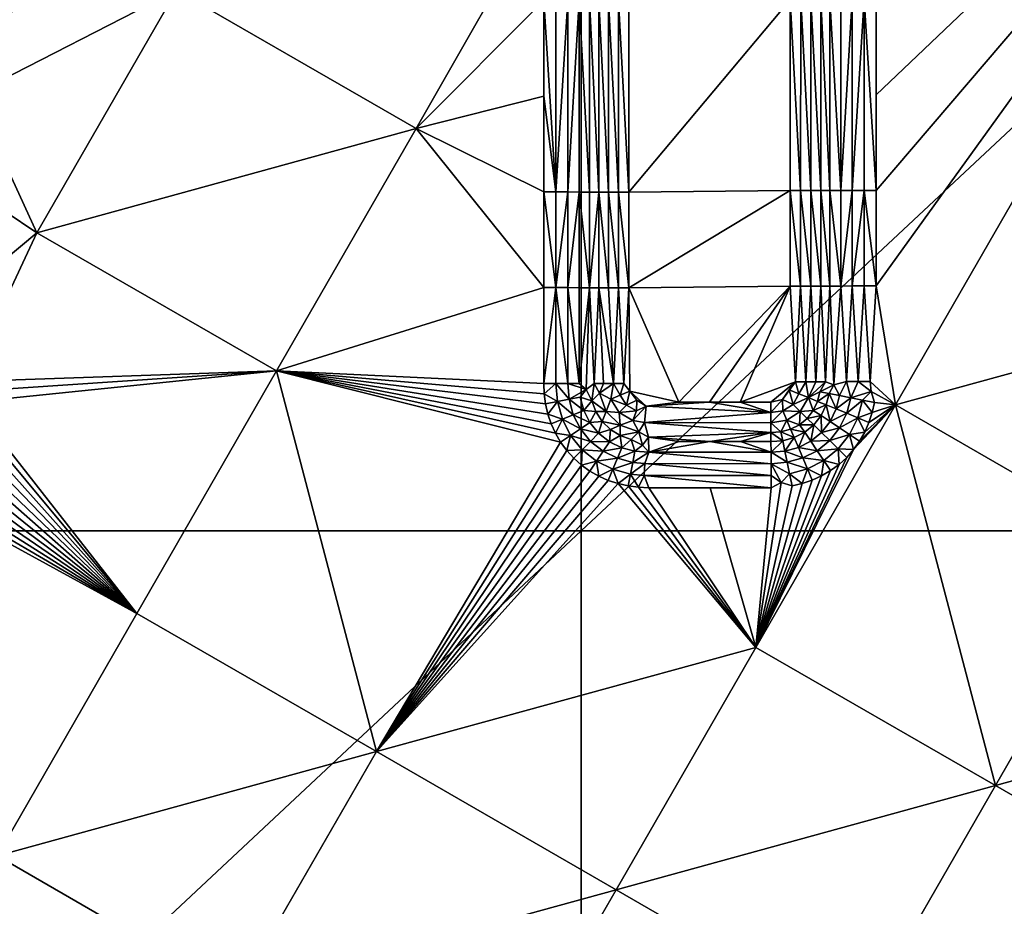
# Model space of a CAD drawing. Header units: inches. Extents: x -23.7 to 23.7, y -7.1 to 20.5.
# Tile 49 of 62: x 10.8 to 13.9, y 2.1 to 4.9. Entities that reach past the tile are written whole.
import ezdxf

# ---------------------------------------------------------------- set-up
doc = ezdxf.new("R2010")
doc.units = ezdxf.units.IN
doc.layers.get('0').update_dxf_attribs({"true_color": 0xc2ced6})

msp = doc.modelspace()

# ---------------------------------------------------------------- meshes
mesh = msp.add_polyface()
corners = [(8.9574, 3.3084), (8.9574, 6.6625), (12.5404, 6.6625), (10.4253, 4.0894, 1.5496), (10.4253, 4.3942, 1.5519), (10.3939, 4.3941, 1.5626), (10.3939, 5.0036, 1.5678), (10.4253, 5.0038, 1.5571), (10.394, 6.2228, 1.5802), (10.4254, 6.223, 1.5694), (10.3939, 4.0893, 1.5604), (10.3613, 4.394, 1.5689), (10.3613, 5.0035, 1.5741), (10.3614, 6.2226, 1.5865), (10.4548, 4.0896, 1.5346), (10.4548, 4.3945, 1.5369), (10.4549, 5.0043, 1.542), (10.4549, 5.614, 1.5479), (10.3282, 5.613, 1.5816), (10.3282, 5.0034, 1.5757), (10.3282, 4.3939, 1.5705), (9.7488, 4.9984, 1.554), (9.7489, 6.2186, 1.567), (9.718, 6.2188, 1.5549), (9.7179, 4.9986, 1.5419), (9.7488, 4.3884, 1.5485), (9.7179, 4.3885, 1.5364), (9.7811, 4.9983, 1.5616), (9.7812, 6.2185, 1.5746), (9.781, 4.3883, 1.5562), (9.689, 5.6094, 1.5318), (9.689, 4.9992, 1.5256), (9.689, 4.3889, 1.5201), (9.8141, 4.9982, 1.5647), (9.8141, 5.6083, 1.5708), (9.8141, 4.3882, 1.5592), (10.3283, 6.2225, 1.5881)]
mesh.append_faces([[corners[k] for k in face] for face in [(0, 1, 2), (3, 4, 5), (6, 5, 4), (4, 7, 6), (8, 6, 7), (7, 9, 8), (10, 5, 11), (12, 11, 5), (5, 6, 12), (13, 12, 6), (6, 8, 13), (14, 15, 4), (7, 16, 17), (16, 7, 15), (7, 17, 9), (4, 15, 7), (13, 18, 19), (19, 12, 13), (11, 19, 20), (12, 19, 11), (21, 22, 23), (23, 24, 21), (25, 21, 24), (24, 26, 25), (27, 28, 22), (22, 21, 27), (29, 27, 21), (21, 25, 29), (30, 31, 24), (32, 26, 31), (30, 24, 23), (31, 26, 24), (27, 33, 34), (34, 28, 27), (35, 27, 29), (27, 35, 33), (33, 18, 34), (19, 18, 33), (36, 34, 18), (33, 35, 19), (19, 35, 20)]])
mesh = msp.add_polyface()
corners = [(12.5404, 6.6625), (12.5404, 3.3084), (8.9574, 3.3084), (10.8059, 4.2595, 1.5009), (11.5692, 3.8188, 1.5141), (12.0142, 4.5919, 1.5283), (11.2509, 5.0325, 1.5163), (10.9327, 6.2457, 1.5216), (10.6026, 5.6147, 1.5085), (10.6026, 4.6999, 1.5001), (10.6026, 5.3098, 1.5055), (10.6026, 5.0048, 1.5027), (10.6026, 4.3949, 1.4976), (10.6026, 4.0899, 1.4954), (10.5832, 3.7849, 1.4936), (12.4211, 5.6103, 1.544), (11.9807, 6.2999, 1.5419), (10.5259, 4.3948, 1.5068), (10.4893, 4.3947, 1.5193), (10.4893, 4.0898, 1.5171), (10.5259, 4.0899, 1.5045), (10.5259, 5.0046, 1.5119), (10.4893, 5.0045, 1.5245), (10.5259, 6.2242, 1.5241), (10.5639, 4.3949, 1.4995), (10.5639, 4.0899, 1.4973), (10.5639, 5.0048, 1.5046), (10.5639, 6.2243, 1.5168), (10.4548, 4.0896, 1.5346), (10.4673, 3.7747, 1.5254), (10.4548, 4.3945, 1.5369), (10.4549, 5.0043, 1.542), (10.4549, 5.614, 1.5479), (10.5074, 3.7849, 1.5081), (10.4894, 6.224, 1.5367), (10.5448, 3.7849, 1.4982)]
mesh.append_faces([[corners[k] for k in face] for face in [(0, 1, 2), (3, 4, 5), (5, 6, 3), (6, 7, 8), (9, 3, 6), (6, 10, 11), (9, 12, 3), (9, 6, 11), (6, 8, 10), (13, 14, 3), (12, 13, 3), (6, 15, 16), (17, 18, 19), (19, 20, 17), (21, 22, 18), (18, 17, 21), (22, 21, 23), (24, 17, 20), (20, 25, 24), (26, 21, 17), (17, 24, 26), (21, 26, 27), (19, 28, 29), (19, 18, 30), (30, 28, 19), (18, 31, 30), (31, 22, 32), (22, 31, 18), (20, 19, 33), (32, 22, 34), (35, 25, 20), (14, 13, 25), (24, 25, 13), (13, 12, 24), (27, 26, 10), (10, 8, 27), (11, 26, 12), (12, 26, 24), (11, 12, 9), (26, 11, 10)]])
mesh = msp.add_polyface()
corners = [(12.5404, 3.3084), (12.5404, 6.6625), (16.1233, 6.6625), (16.1233, 3.3084), (15.299, 4.9737, 1.5913), (15.299, 5.2125, 1.5924), (14.8763, 6.0287, 1.5896), (15.299, 5.4514, 1.5935), (15.299, 5.6902, 1.5946), (14.7502, 4.0428, 1.5779), (13.5413, 3.7106, 1.5536), (15.299, 4.7349, 1.5904), (13.4805, 5.3094, 1.5613), (13.4805, 5.6143, 1.5634), (13.4805, 5.0045, 1.5593), (15.299, 4.4961, 1.5894), (13.4805, 4.6995, 1.5574), (13.4805, 4.3946, 1.5557), (13.4805, 4.0896, 1.5541), (13.4039, 5.0043, 1.5687), (13.3674, 5.0042, 1.5813), (13.3673, 4.3944, 1.5777), (13.4039, 4.3945, 1.5651), (13.4039, 6.2239, 1.5773), (13.4419, 5.0044, 1.5613), (13.4419, 4.3946, 1.5577), (13.4419, 6.224, 1.5699), (15.3376, 4.7349, 1.5937), (15.3753, 4.7348, 1.6025), (15.3753, 5.69, 1.6066), (15.3376, 5.6901, 1.5979), (15.3376, 4.2572, 1.592), (15.3752, 4.2571, 1.6007), (15.299, 5.929, 1.5958), (15.299, 4.2572, 1.5886)]
mesh.append_faces([[corners[k] for k in face] for face in [(0, 1, 2), (2, 3, 0), (4, 5, 6), (7, 6, 5), (7, 8, 6), (4, 6, 9), (6, 10, 9), (11, 4, 9), (12, 6, 13), (14, 6, 12), (9, 15, 11), (14, 16, 6), (6, 16, 17), (6, 17, 18), (18, 10, 6), (19, 20, 21), (21, 22, 19), (20, 19, 23), (24, 19, 22), (22, 25, 24), (19, 24, 26), (26, 24, 12), (12, 13, 26), (14, 24, 17), (17, 24, 25), (14, 17, 16), (24, 14, 12), (27, 28, 29), (29, 30, 27), (31, 32, 28), (28, 27, 31), (27, 30, 5), (5, 4, 27), (11, 31, 27), (30, 8, 7), (30, 7, 5), (30, 33, 8), (27, 4, 11), (31, 11, 15), (31, 15, 34)]])
mesh = msp.add_polyface()
corners = [(12.4211, 4.6948, 1.537), (12.4211, 5, 1.5392), (12.0142, 4.5919, 1.5283), (11.2509, 5.0325, 1.5163), (12.4211, 5.3051, 1.5415), (12.4211, 5.6103, 1.544), (12.4211, 4.3896, 1.535), (12.4211, 4.0844, 1.5332), (11.5692, 3.8188, 1.5141), (12.4973, 4.9998, 1.5515), (12.5333, 4.9996, 1.5655), (12.5334, 6.22, 1.5753), (12.4973, 6.2203, 1.5614), (12.4973, 4.3895, 1.5473), (12.5333, 4.3893, 1.5614), (12.4973, 4.0843, 1.5455), (12.5333, 4.0842, 1.5595), (12.4596, 4.9999, 1.5427), (12.4596, 6.2204, 1.5526), (12.4596, 4.3896, 1.5385), (12.4596, 4.0844, 1.5366), (12.5671, 5.6096, 1.5891), (12.5671, 4.9994, 1.5844), (12.567, 4.3892, 1.5803), (12.567, 4.0841, 1.5785), (12.596, 4.999, 1.6007), (12.596, 4.3889, 1.5965), (12.6269, 4.3888, 1.6086), (12.596, 4.0839, 1.5947), (12.6269, 4.0838, 1.6068), (12.5961, 6.2192, 1.6104)]
mesh.append_faces([[corners[k] for k in face] for face in [(0, 1, 2), (3, 4, 5), (4, 2, 1), (6, 0, 2), (6, 2, 7), (2, 8, 7), (4, 3, 2), (9, 10, 11), (11, 12, 9), (13, 14, 10), (10, 9, 13), (15, 16, 14), (14, 13, 15), (17, 9, 12), (12, 18, 17), (19, 13, 9), (9, 17, 19), (20, 15, 13), (13, 19, 20), (21, 10, 22), (10, 23, 22), (24, 23, 14), (14, 16, 24), (11, 10, 21), (10, 14, 23), (17, 18, 5), (5, 4, 17), (20, 19, 6), (6, 7, 20), (1, 19, 17), (17, 4, 1), (19, 1, 0), (19, 0, 6), (25, 26, 27), (26, 28, 29), (21, 22, 25), (23, 24, 26), (23, 26, 22), (28, 26, 24), (21, 25, 30), (22, 26, 25)]])
mesh = msp.add_polyface()
corners = [(13.3673, 4.0895, 1.5761), (13.3673, 4.3944, 1.5777), (13.3329, 4.3943, 1.5953), (13.3329, 5.0041, 1.599), (13.3674, 5.0042, 1.5813), (13.3329, 5.6138, 1.6031), (13.3674, 6.2237, 1.59), (13.3033, 4.0892, 1.6087), (13.3034, 4.3941, 1.6104), (13.272, 4.394, 1.6212), (13.272, 5.0036, 1.6249), (13.3034, 5.0037, 1.6141), (13.2721, 6.2228, 1.6337), (13.3035, 6.223, 1.6228), (13.272, 4.0892, 1.6196), (13.2394, 4.3939, 1.6275), (13.2395, 5.0035, 1.6312), (13.2396, 6.2227, 1.6401), (13.3329, 4.0894, 1.5937), (13.2064, 5.613, 1.6372), (13.2063, 5.0034, 1.6329), (13.2394, 4.0891, 1.6259), (13.2063, 4.3939, 1.6292), (12.6269, 4.9989, 1.6127), (12.627, 6.219, 1.6223), (12.5961, 6.2192, 1.6104), (12.596, 4.999, 1.6007), (12.6269, 4.3888, 1.6086), (12.6592, 4.9988, 1.6202), (12.6593, 6.2189, 1.6299), (12.6592, 4.3887, 1.6162), (12.6923, 4.9987, 1.6232), (12.6923, 5.6088, 1.6278), (12.6922, 4.3887, 1.6191), (13.2065, 6.2226, 1.6418)]
mesh.append_faces([[corners[k] for k in face] for face in [(0, 1, 2), (1, 3, 2), (3, 4, 5), (4, 3, 1), (5, 4, 6), (7, 8, 9), (10, 9, 8), (8, 11, 10), (12, 10, 11), (11, 13, 12), (14, 9, 15), (16, 15, 9), (9, 10, 16), (17, 16, 10), (10, 12, 17), (18, 2, 8), (3, 5, 11), (3, 11, 2), (11, 5, 13), (8, 2, 11), (17, 19, 20), (20, 16, 17), (21, 15, 22), (15, 20, 22), (16, 20, 15), (23, 24, 25), (25, 26, 23), (27, 23, 26), (28, 29, 24), (24, 23, 28), (30, 28, 23), (23, 27, 30), (28, 31, 32), (32, 29, 28), (33, 28, 30), (28, 33, 31), (32, 19, 34), (32, 31, 19), (20, 19, 31), (33, 20, 31), (20, 33, 22)]])
mesh = msp.add_polyface()
corners = [(15.299, 4.0184, 1.5878), (15.299, 4.2572, 1.5886), (14.7502, 4.0428, 1.5779), (15.299, 4.4961, 1.5894), (15.3226, 3.6502, 1.5872), (15.3122, 3.6816, 1.5871), (15.3005, 3.7465, 1.587), (15.299, 3.7795, 1.5871), (15.3048, 3.7138, 1.587), (13.4612, 3.7847, 1.553), (13.5413, 3.7106, 1.5536), (13.4805, 4.0896, 1.5541), (13.4646, 3.7528, 1.5527), (13.4748, 3.7184, 1.5523), (13.4039, 4.3945, 1.5651), (13.3673, 4.3944, 1.5777), (13.3673, 4.0895, 1.5761), (13.4039, 4.0896, 1.5635), (13.4419, 4.3946, 1.5577), (13.4419, 4.0896, 1.5561), (13.3854, 3.7846, 1.5677), (13.4228, 3.7847, 1.5577), (13.4805, 4.3946, 1.5557), (13.3996, 3.7333, 1.5617), (13.3637, 3.7404, 1.5744), (13.4369, 3.726, 1.5543), (15.3376, 3.7795, 1.5905), (15.3426, 3.7213, 1.5904), (15.3796, 3.7287, 1.5992), (15.3752, 3.7795, 1.5993), (15.3376, 4.0184, 1.5912), (15.3752, 4.0183, 1.6), (15.3752, 4.2571, 1.6007), (15.3376, 4.2572, 1.592)]
mesh.append_faces([[corners[k] for k in face] for face in [(0, 1, 2), (3, 2, 1), (2, 4, 5), (2, 6, 7), (5, 8, 2), (6, 2, 8), (2, 7, 0), (9, 10, 11), (10, 12, 13), (10, 9, 12), (14, 15, 16), (16, 17, 14), (18, 14, 17), (17, 19, 18), (17, 16, 20), (20, 21, 17), (9, 19, 21), (21, 19, 17), (9, 11, 19), (18, 19, 11), (11, 22, 18), (23, 20, 24), (21, 20, 23), (12, 23, 25), (12, 21, 23), (21, 12, 9), (25, 13, 12), (26, 27, 28), (28, 29, 26), (27, 6, 8), (27, 26, 6), (26, 7, 6), (30, 31, 32), (32, 33, 30), (29, 30, 26), (31, 30, 29), (30, 33, 1), (1, 0, 30), (7, 26, 30), (30, 0, 7)]])
mesh = msp.add_polyface()
corners = [(13.3673, 4.0895, 1.5761), (13.3329, 4.0894, 1.5937), (13.3453, 3.7745, 1.585), (13.3854, 3.7846, 1.5677), (13.3329, 4.3943, 1.5953), (13.3637, 3.7404, 1.5744), (12.6647, 3.7415, 1.6127), (12.6756, 3.7788, 1.6148), (12.6429, 3.7788, 1.6095), (12.6112, 3.7788, 1.5997), (12.5984, 3.7476, 1.593), (13.2878, 3.7844, 1.6132), (13.2558, 3.7844, 1.6218), (13.2641, 3.7336, 1.6178), (13.3184, 3.7845, 1.6003), (13.2339, 3.746, 1.6242), (13.2229, 3.7844, 1.6258), (13.3009, 3.7526, 1.6071), (13.272, 4.394, 1.6212), (13.272, 4.0892, 1.6196), (13.3033, 4.0892, 1.6087), (13.2394, 4.3939, 1.6275), (13.2394, 4.0891, 1.6259), (13.3034, 4.3941, 1.6104), (13.2063, 4.0891, 1.6275), (13.2063, 4.3939, 1.6292), (12.6269, 4.0838, 1.6068), (12.6269, 4.3888, 1.6086), (12.596, 4.3889, 1.5965), (12.6592, 4.0837, 1.6144), (12.6592, 4.3887, 1.6162), (12.596, 4.0839, 1.5947), (12.6922, 4.0837, 1.6173), (12.6922, 4.3887, 1.6191), (12.6952, 3.7541, 1.6157), (13.0467, 3.719, 1.6226), (12.9492, 3.719, 1.6206), (12.8517, 3.719, 1.6187)]
mesh.append_faces([[corners[k] for k in face] for face in [(0, 1, 2), (0, 2, 3), (4, 1, 0), (2, 5, 3), (6, 7, 8), (9, 10, 8), (11, 12, 13), (14, 11, 13), (15, 12, 16), (2, 14, 17), (18, 19, 20), (21, 22, 19), (23, 20, 1), (1, 14, 2), (14, 1, 20), (20, 11, 14), (19, 11, 20), (22, 12, 19), (11, 19, 12), (12, 22, 16), (22, 24, 16), (24, 22, 25), (26, 27, 28), (29, 30, 27), (27, 26, 29), (31, 9, 8), (8, 26, 31), (30, 29, 32), (32, 33, 30), (7, 32, 29), (8, 7, 29), (26, 8, 29), (7, 34, 32), (32, 24, 25), (24, 35, 16), (24, 36, 35), (37, 24, 32), (37, 36, 24), (32, 34, 37), (33, 32, 25)]])
mesh = msp.add_polyface()
corners = [(12.4746, 3.5913, 1.5317), (12.4581, 3.6199, 1.5315), (11.5692, 3.8188, 1.5141), (12.4342, 3.6813, 1.5313), (12.4268, 3.7135, 1.5313), (12.4446, 3.65, 1.5313), (12.4211, 3.7792, 1.5315), (12.4225, 3.7462, 1.5314), (12.4211, 4.0844, 1.5332), (10.5832, 3.7849, 1.4936), (10.5867, 3.7531, 1.4932), (10.5968, 3.7187, 1.4928), (10.8059, 4.2595, 1.5009), (10.4893, 4.0898, 1.5171), (10.4673, 3.7747, 1.5254), (10.5074, 3.7849, 1.5081), (10.5448, 3.7849, 1.4982), (10.5259, 4.0899, 1.5045), (10.5639, 4.0899, 1.4973), (10.5216, 3.7336, 1.5021), (10.4857, 3.7406, 1.5147), (10.5084, 3.6839, 1.5016), (10.4745, 3.6977, 1.5143), (10.4858, 3.6377, 1.5008), (10.4553, 3.6578, 1.5136), (10.5589, 3.7262, 1.4948), (10.5435, 3.6694, 1.4941), (10.5174, 3.6166, 1.4932), (10.4518, 3.7472, 1.5323), (10.5659, 3.6241, 1.4916), (10.5793, 3.6546, 1.4921), (10.5896, 3.6862, 1.4925), (12.4596, 3.7792, 1.535), (12.4596, 4.0844, 1.5366), (12.4647, 3.721, 1.5348)]
mesh.append_faces([[corners[k] for k in face] for face in [(0, 1, 2), (3, 4, 2), (1, 5, 2), (5, 3, 2), (6, 2, 7), (8, 2, 6), (4, 7, 2), (2, 9, 10), (11, 2, 10), (12, 9, 2), (13, 14, 15), (15, 16, 17), (9, 18, 16), (19, 16, 15), (19, 15, 20), (21, 19, 20), (20, 22, 21), (23, 21, 22), (22, 24, 23), (10, 16, 19), (25, 10, 19), (26, 25, 19), (19, 21, 26), (27, 26, 21), (21, 23, 27), (20, 14, 28), (9, 16, 10), (14, 20, 15), (28, 22, 20), (25, 11, 10), (27, 29, 30), (30, 26, 27), (11, 25, 31), (25, 26, 31), (26, 30, 31), (6, 32, 33), (33, 8, 6), (34, 7, 4), (34, 4, 3), (32, 6, 7)]])
mesh = msp.add_polyface()
corners = [(12.567, 4.0841, 1.5785), (12.5333, 4.0842, 1.5595), (12.5333, 3.779, 1.5579), (12.5555, 3.7592, 1.5691), (12.5812, 3.7789, 1.5855), (12.4973, 4.0843, 1.5455), (12.4973, 3.7791, 1.5439), (12.4596, 3.7792, 1.535), (12.4596, 4.0844, 1.5366), (12.5954, 3.6199, 1.5584), (12.5678, 3.6539, 1.558), (12.5379, 3.6337, 1.544), (12.515, 3.6792, 1.5437), (12.5483, 3.6931, 1.5578), (12.5016, 3.7283, 1.5437), (12.537, 3.7354, 1.5578), (12.4802, 3.6648, 1.5348), (12.5066, 3.6127, 1.5351), (12.4647, 3.721, 1.5348), (12.5868, 3.689, 1.5769), (12.5739, 3.7238, 1.5768), (12.6066, 3.6577, 1.5771), (12.4581, 3.6199, 1.5315), (12.4342, 3.6813, 1.5313), (12.4225, 3.7462, 1.5314), (12.4446, 3.65, 1.5313), (12.6198, 3.6889, 1.5932), (12.5984, 3.7476, 1.593), (12.6112, 3.7788, 1.5997), (12.596, 4.0839, 1.5947)]
mesh.append_faces([[corners[k] for k in face] for face in [(0, 1, 2), (2, 3, 0), (4, 0, 3), (5, 6, 2), (7, 6, 8), (1, 5, 2), (5, 8, 6), (9, 10, 11), (12, 11, 10), (10, 13, 12), (14, 12, 13), (13, 15, 14), (14, 15, 3), (6, 14, 3), (16, 17, 11), (11, 12, 16), (18, 16, 12), (12, 14, 18), (7, 18, 14), (14, 6, 7), (19, 20, 13), (10, 21, 19), (20, 4, 3), (19, 13, 10), (9, 21, 10), (20, 15, 13), (20, 3, 15), (3, 2, 6), (16, 22, 17), (18, 23, 16), (18, 7, 24), (16, 25, 22), (16, 23, 25), (26, 27, 20), (28, 4, 27), (26, 19, 21), (20, 27, 4), (26, 20, 19), (29, 0, 4), (28, 29, 4)]])
mesh = msp.add_polyface()
corners = [(14.3051, 3.2699, 1.567), (15.3226, 3.6502, 1.5872), (14.7502, 4.0428, 1.5779), (13.4082, 3.5679, 1.5504), (13.5413, 3.7106, 1.5536), (13.4275, 3.5949, 1.5509), (13.4438, 3.6239, 1.5513), (13.4572, 3.6544, 1.5517), (13.4675, 3.686, 1.552), (13.4748, 3.7184, 1.5523), (13.3524, 3.6975, 1.574), (13.3863, 3.6836, 1.5613), (13.3996, 3.7333, 1.5617), (13.4214, 3.6692, 1.5538), (13.3637, 3.6375, 1.5606), (13.3953, 3.6164, 1.5531), (13.4369, 3.726, 1.5543), (15.508, 3.5931, 1.6146), (15.4735, 3.6201, 1.614), (15.4481, 3.5944, 1.6001), (15.416, 3.634, 1.5997), (15.4459, 3.6541, 1.6136), (15.393, 3.6795, 1.5994), (15.4264, 3.6934, 1.6133), (15.3796, 3.7287, 1.5992), (15.3847, 3.6129, 1.5909), (15.3582, 3.665, 1.5906), (15.3426, 3.7213, 1.5904), (15.4649, 3.6893, 1.6323), (15.452, 3.7241, 1.6322), (15.4848, 3.6579, 1.6325), (15.3361, 3.6201, 1.5873), (15.3122, 3.6816, 1.5871), (15.3526, 3.5915, 1.5876), (15.3048, 3.7138, 1.587), (15.498, 3.6892, 1.6485)]
mesh.append_faces([[corners[k] for k in face] for face in [(0, 1, 2), (3, 4, 5), (2, 4, 0), (4, 6, 5), (7, 6, 4), (4, 8, 7), (4, 9, 8), (10, 11, 12), (13, 11, 14), (14, 15, 13), (16, 12, 11), (11, 13, 16), (13, 15, 6), (6, 7, 13), (16, 13, 8), (8, 9, 16), (15, 5, 6), (13, 7, 8), (17, 18, 19), (20, 19, 18), (18, 21, 20), (22, 20, 21), (21, 23, 22), (24, 22, 23), (19, 20, 25), (26, 25, 20), (20, 22, 26), (27, 26, 22), (22, 24, 27), (28, 29, 23), (21, 30, 28), (28, 23, 21), (18, 30, 21), (26, 31, 25), (27, 32, 26), (25, 31, 33), (26, 1, 31), (27, 34, 32), (26, 32, 1), (35, 29, 28)]])
mesh = msp.add_polyface()
corners = [(11.8875, 2.6049, 1.516), (11.5692, 3.8188, 1.5141), (11.1241, 3.0456, 1.5009), (10.6789, 2.2722, 1.4895), (12.658, 3.4594, 1.5348), (12.6266, 3.4696, 1.5342), (12.5162, 3.5402, 1.5323), (12.494, 3.5646, 1.5319), (12.5677, 3.4991, 1.5332), (12.5408, 3.5183, 1.5327), (12.5964, 3.4829, 1.5337), (12.4746, 3.5913, 1.5317), (10.5793, 3.6546, 1.4921), (10.5896, 3.6862, 1.4925), (10.5659, 3.6241, 1.4916), (10.5496, 3.5952, 1.4911), (10.5968, 3.7187, 1.4928), (10.5304, 3.568, 1.4905), (10.5084, 3.5431, 1.4899), (10.3666, 3.4599, 1.4863), (10.3981, 3.4705, 1.4871), (10.4839, 3.5207, 1.4892), (10.4571, 3.501, 1.4885), (10.4284, 3.4842, 1.4878), (10.4553, 3.6578, 1.5136), (10.4282, 3.6228, 1.5127), (10.4541, 3.5972, 1.4998), (10.4811, 3.5704, 1.4922), (10.5174, 3.6166, 1.4932), (10.4858, 3.6377, 1.5008), (10.4356, 3.5331, 1.491), (10.4144, 3.5646, 1.4988), (12.5434, 3.5675, 1.5357), (12.5066, 3.6127, 1.5351), (12.4581, 3.6199, 1.5315)]
mesh.append_faces([[corners[k] for k in face] for face in [(0, 1, 2), (0, 2, 3), (0, 4, 5), (0, 6, 7), (0, 8, 9), (9, 6, 0), (0, 10, 8), (7, 11, 0), (0, 5, 10), (12, 2, 13), (14, 15, 2), (12, 14, 2), (2, 1, 16), (16, 13, 2), (2, 15, 17), (17, 18, 2), (19, 2, 20), (18, 21, 2), (22, 2, 21), (20, 2, 23), (23, 2, 22), (2, 19, 3), (0, 11, 1), (24, 25, 26), (27, 28, 29), (29, 26, 27), (30, 27, 26), (26, 31, 30), (27, 17, 15), (15, 28, 27), (28, 15, 14), (27, 18, 17), (30, 21, 18), (18, 27, 30), (30, 22, 21), (32, 6, 9), (33, 7, 32), (7, 6, 32), (33, 11, 7), (33, 34, 11)]])
mesh = msp.add_polyface()
corners = [(12.6331, 3.6318, 1.5775), (12.6066, 3.6577, 1.5771), (12.5954, 3.6199, 1.5584), (12.7045, 3.6612, 1.6062), (12.7417, 3.6539, 1.6069), (12.7467, 3.7067, 1.6162), (12.7168, 3.6912, 1.6135), (12.6612, 3.6865, 1.6054), (12.684, 3.7094, 1.6129), (12.6348, 3.7291, 1.6051), (12.6647, 3.7415, 1.6127), (12.6429, 3.7788, 1.6095), (12.7233, 3.6248, 1.595), (12.7547, 3.6076, 1.5882), (12.6644, 3.6455, 1.5939), (12.6198, 3.6889, 1.5932), (12.5984, 3.7476, 1.593), (12.7177, 3.7259, 1.616), (12.6952, 3.7541, 1.6157), (12.6756, 3.7788, 1.6148), (12.6648, 3.6125, 1.5782), (13.1444, 3.6535, 1.615), (13.1446, 3.6225, 1.6034), (13.1442, 3.6859, 1.6221), (12.9492, 3.719, 1.6206), (12.8517, 3.719, 1.6187), (13.0467, 3.719, 1.6226), (13.1442, 3.719, 1.6245), (13.1826, 3.6918, 1.6229), (13.1951, 3.6618, 1.6161), (13.1764, 3.625, 1.6041), (13.1818, 3.7274, 1.6253), (13.2229, 3.7844, 1.6258)]
mesh.append_faces([[corners[k] for k in face] for face in [(0, 1, 2), (3, 4, 5), (5, 6, 3), (7, 3, 6), (6, 8, 7), (9, 7, 8), (8, 10, 9), (11, 9, 10), (12, 13, 4), (12, 4, 3), (14, 12, 3), (14, 3, 7), (15, 14, 7), (15, 7, 9), (16, 15, 9), (9, 11, 16), (17, 6, 5), (17, 8, 6), (18, 10, 8), (8, 17, 18), (18, 19, 10), (20, 14, 0), (14, 15, 1), (1, 0, 14), (21, 4, 22), (4, 21, 23), (23, 5, 4), (24, 25, 5), (23, 26, 24), (23, 27, 26), (23, 24, 5), (21, 28, 23), (29, 28, 21), (30, 29, 21), (23, 31, 27), (28, 31, 23), (30, 21, 22), (27, 32, 26), (25, 18, 5), (18, 17, 5)]])
mesh = msp.add_polyface()
corners = [(13.3637, 3.6375, 1.5606), (13.3332, 3.6576, 1.5735), (13.306, 3.6227, 1.5727), (13.3863, 3.6836, 1.5613), (13.3524, 3.6975, 1.574), (13.3996, 3.7333, 1.5617), (13.3637, 3.7404, 1.5744), (13.2815, 3.6467, 1.5906), (13.3044, 3.6765, 1.5913), (13.3205, 3.7105, 1.5918), (13.3299, 3.747, 1.592), (13.3453, 3.7745, 1.585), (13.2383, 3.6893, 1.617), (13.2153, 3.7122, 1.6236), (13.1826, 3.6918, 1.6229), (13.1951, 3.6618, 1.6161), (13.2641, 3.7336, 1.6178), (13.2339, 3.746, 1.6242), (13.2558, 3.7844, 1.6218), (13.2073, 3.6331, 1.6048), (13.1764, 3.625, 1.6041), (13.2359, 3.6471, 1.6054), (13.2606, 3.6673, 1.6059), (13.2798, 3.6927, 1.6065), (13.2932, 3.7217, 1.6069), (13.3009, 3.7526, 1.6071), (13.3184, 3.7845, 1.6003), (13.1818, 3.7274, 1.6253), (13.2033, 3.7586, 1.6259), (13.2229, 3.7844, 1.6258), (13.2524, 3.623, 1.59), (13.1442, 3.719, 1.6245)]
mesh.append_faces([[corners[k] for k in face] for face in [(0, 1, 2), (3, 4, 1), (1, 0, 3), (5, 6, 4), (7, 2, 8), (9, 4, 10), (1, 9, 8), (9, 1, 4), (2, 1, 8), (10, 4, 6), (10, 6, 11), (12, 13, 14), (14, 15, 12), (16, 17, 13), (13, 12, 16), (16, 18, 17), (19, 15, 20), (21, 12, 15), (15, 19, 21), (22, 12, 21), (23, 16, 12), (12, 22, 23), (24, 16, 23), (25, 16, 24), (16, 25, 26), (27, 14, 13), (13, 28, 27), (29, 28, 17), (28, 13, 17), (30, 21, 19), (22, 21, 7), (7, 21, 30), (23, 9, 24), (10, 11, 25), (10, 25, 24), (8, 23, 22), (9, 23, 8), (9, 10, 24), (8, 22, 7), (28, 29, 27), (31, 27, 29)]])
mesh = msp.add_polyface()
corners = [(12.5404, -0.0456), (12.5404, 3.3084), (16.1233, 3.3084), (14.8153, 1.9457, 1.5756), (15.3886, 1.6151, 1.5871), (15.8336, 2.3883, 1.5949), (15.2603, 2.7189, 1.5843), (14.6242, 2.0559, 1.5718), (15.0693, 2.8291, 1.5808), (13.8601, 2.4967, 1.5567), (14.3051, 3.2699, 1.567), (14.3702, 1.1724, 1.5685), (14.1791, 1.2826, 1.5644), (13.415, 1.7234, 1.5479), (15.5691, 3.2552, 1.5908), (15.3425, 3.3038, 1.5867), (15.5362, 3.4595, 1.5906), (15.5048, 3.4697, 1.5901), (15.3361, 3.6201, 1.5873), (15.3226, 3.6502, 1.5872), (15.3526, 3.5915, 1.5876), (15.4458, 3.4992, 1.5891), (15.4189, 3.5184, 1.5886), (15.4746, 3.483, 1.5895), (15.3721, 3.5648, 1.5879), (15.3942, 3.5403, 1.5882), (13.5413, 3.7106, 1.5536), (13.0962, 2.9374, 1.542), (13.4082, 3.5679, 1.5504), (13.3589, 3.5703, 1.5521), (13.3862, 3.5429, 1.5499), (13.3953, 3.6164, 1.5531), (13.4275, 3.5949, 1.5509), (15.4481, 3.5944, 1.6001), (15.4881, 3.5629, 1.6008), (15.508, 3.5931, 1.6146), (15.4215, 3.5676, 1.5915), (15.4672, 3.5314, 1.5922), (15.3847, 3.6129, 1.5909)]
mesh.append_faces([[corners[k] for k in face] for face in [(0, 1, 2), (3, 4, 5), (5, 6, 3), (7, 3, 6), (6, 8, 7), (9, 7, 8), (8, 10, 9), (4, 3, 11), (3, 7, 12), (13, 12, 7), (7, 9, 13), (14, 15, 8), (8, 6, 14), (16, 17, 15), (15, 18, 19), (20, 18, 15), (15, 21, 22), (23, 21, 15), (15, 17, 23), (24, 15, 25), (20, 15, 24), (25, 15, 22), (19, 10, 15), (15, 10, 8), (26, 27, 9), (9, 10, 26), (28, 29, 30), (31, 29, 28), (28, 32, 31), (33, 34, 35), (36, 37, 34), (34, 33, 36), (38, 36, 33), (36, 22, 37), (37, 21, 23), (36, 25, 22), (37, 22, 21), (38, 24, 36), (24, 25, 36), (38, 20, 24)]])
mesh = msp.add_polyface()
corners = [(13.8601, 2.4967, 1.5567), (13.0962, 2.9374, 1.542), (12.6511, 2.1641, 1.5317), (13.3617, 3.5205, 1.5493), (13.3348, 3.5009, 1.5487), (13.5413, 3.7106, 1.5536), (13.4082, 3.5679, 1.5504), (13.3862, 3.5429, 1.5499), (13.2758, 3.4705, 1.5474), (13.3061, 3.4842, 1.548), (13.212, 3.4524, 1.546), (13.2443, 3.4599, 1.5467), (13.1458, 3.4465, 1.5447), (12.9508, 3.4465, 1.5407), (13.1776, 3.4625, 1.5458), (12.7558, 3.4465, 1.5368), (12.7228, 3.4479, 1.5361), (12.658, 3.4594, 1.5348), (12.6901, 3.4522, 1.5355), (13.1453, 3.5593, 1.5693), (13.1456, 3.523, 1.5558), (13.1968, 3.5274, 1.5568), (13.2044, 3.4903, 1.5487), (13.261, 3.5062, 1.5499), (13.2464, 3.5412, 1.5579), (13.3134, 3.533, 1.5511), (13.1457, 3.4852, 1.5475), (12.7553, 3.5593, 1.5614), (12.7428, 3.5232, 1.5477), (12.7411, 3.4855, 1.5394), (12.7048, 3.5272, 1.5469)]
mesh.append_faces([[corners[k] for k in face] for face in [(0, 1, 2), (3, 4, 1), (5, 6, 1), (1, 6, 7), (8, 1, 9), (9, 1, 4), (10, 1, 11), (1, 12, 13), (12, 1, 14), (14, 1, 10), (11, 1, 8), (1, 7, 3), (13, 15, 1), (15, 16, 1), (17, 1, 18), (16, 18, 1), (19, 20, 21), (22, 21, 20), (20, 14, 22), (23, 24, 21), (21, 22, 23), (24, 23, 25), (26, 14, 20), (26, 12, 14), (23, 22, 11), (11, 8, 23), (25, 23, 9), (9, 4, 25), (11, 22, 10), (10, 22, 14), (23, 8, 9), (25, 4, 3), (20, 27, 28), (28, 26, 20), (29, 15, 12), (12, 26, 29), (28, 29, 26), (13, 12, 15), (30, 28, 27), (16, 15, 29)]])
mesh = msp.add_polyface()
corners = [(13.0962, 2.9374, 1.542), (11.8875, 2.6049, 1.516), (12.6511, 2.1641, 1.5317), (12.658, 3.4594, 1.5348), (12.7553, 3.5593, 1.5614), (12.7116, 3.5628, 1.5605), (12.7048, 3.5272, 1.5469), (12.6556, 3.5404, 1.546), (12.6693, 3.5739, 1.5598), (12.6099, 3.5628, 1.5451), (12.6299, 3.5929, 1.559), (12.57, 3.5942, 1.5444), (12.5954, 3.6199, 1.5584), (12.5379, 3.6337, 1.544), (12.6976, 3.4901, 1.5385), (12.7411, 3.4855, 1.5394), (12.7428, 3.5232, 1.5477), (12.6413, 3.5054, 1.5374), (12.5891, 3.5313, 1.5365), (12.5434, 3.5675, 1.5357), (12.5066, 3.6127, 1.5351), (12.7353, 3.5816, 1.572), (12.6997, 3.6, 1.5788), (12.6648, 3.6125, 1.5782), (12.6331, 3.6318, 1.5775), (12.5964, 3.4829, 1.5337), (12.5408, 3.5183, 1.5327), (12.6901, 3.4522, 1.5355), (12.7228, 3.4479, 1.5361), (12.6266, 3.4696, 1.5342), (12.5677, 3.4991, 1.5332), (12.6644, 3.6455, 1.5939), (12.7233, 3.6248, 1.595)]
mesh.append_faces([[corners[k] for k in face] for face in [(0, 1, 2), (1, 0, 3), (4, 5, 6), (7, 6, 5), (5, 8, 7), (9, 7, 8), (8, 10, 9), (11, 9, 10), (10, 12, 11), (13, 11, 12), (14, 15, 16), (16, 6, 14), (17, 14, 6), (6, 7, 17), (18, 17, 7), (7, 9, 18), (19, 18, 9), (9, 11, 19), (20, 19, 11), (11, 13, 20), (21, 22, 5), (22, 23, 8), (21, 5, 4), (22, 8, 5), (23, 10, 8), (24, 10, 23), (12, 10, 24), (18, 25, 17), (19, 26, 18), (14, 27, 28), (14, 3, 27), (28, 15, 14), (17, 3, 14), (17, 25, 29), (17, 29, 3), (18, 30, 25), (18, 26, 30), (31, 23, 32), (32, 22, 21), (22, 32, 23)]])
mesh = msp.add_polyface()
corners = [(13.1968, 3.5274, 1.5568), (13.1894, 3.563, 1.5702), (13.1453, 3.5593, 1.5693), (13.2464, 3.5412, 1.5579), (13.2322, 3.5747, 1.5711), (13.2922, 3.5645, 1.5589), (13.2717, 3.5946, 1.5719), (13.332, 3.597, 1.5598), (13.306, 3.6227, 1.5727), (13.3637, 3.6375, 1.5606), (13.3134, 3.533, 1.5511), (13.3589, 3.5703, 1.5521), (13.3953, 3.6164, 1.5531), (13.1824, 3.5964, 1.5885), (13.1449, 3.5933, 1.5877), (13.2188, 3.6062, 1.5893), (13.2524, 3.623, 1.59), (13.2815, 3.6467, 1.5906), (13.3617, 3.5205, 1.5493), (13.3862, 3.5429, 1.5499), (12.7553, 3.5593, 1.5614), (12.8524, 3.5933, 1.5818), (12.7547, 3.6076, 1.5882), (12.9499, 3.5933, 1.5837), (13.1456, 3.523, 1.5558), (13.0474, 3.5933, 1.5857), (12.7353, 3.5816, 1.572), (12.7233, 3.6248, 1.595), (13.1446, 3.6225, 1.6034), (12.7417, 3.6539, 1.6069), (13.1764, 3.625, 1.6041), (13.2073, 3.6331, 1.6048)]
mesh.append_faces([[corners[k] for k in face] for face in [(0, 1, 2), (3, 4, 1), (1, 0, 3), (5, 6, 4), (4, 3, 5), (7, 8, 6), (6, 5, 7), (8, 7, 9), (10, 5, 3), (11, 7, 5), (5, 10, 11), (12, 9, 7), (7, 11, 12), (13, 14, 2), (2, 1, 13), (13, 1, 15), (15, 4, 16), (15, 1, 4), (16, 4, 6), (17, 16, 6), (8, 17, 6), (11, 10, 18), (18, 19, 11), (20, 21, 22), (23, 21, 20), (20, 24, 2), (2, 25, 23), (2, 14, 25), (20, 2, 23), (26, 20, 22), (26, 22, 27), (22, 21, 23), (28, 22, 23), (22, 28, 29), (28, 25, 14), (23, 25, 28), (28, 14, 13), (13, 30, 28), (31, 30, 15), (30, 13, 15), (31, 15, 16)]])
mesh = msp.add_polyface()
corners = [(8.9574, -0.0456), (8.9574, 3.3084), (12.5404, 3.3084), (5.3744, -0.0456), (9.6373, 2.2295, 1.4661), (10.4006, 1.7887, 1.4836), (10.5676, 2.0788, 1.487), (9.8042, 2.5196, 1.4703), (9.4703, 1.9394, 1.4624), (10.2336, 1.4986, 1.4807), (8.707, 2.3801, 1.4444), (9.2476, 1.5526, 1.4581), (10.0109, 1.1118, 1.4777), (8.4843, 1.9933, 1.4389), (7.721, 2.434, 1.4197), (10.7745, 0.6711, 1.4978), (9.7882, 0.725, 1.4758), (9.0248, 1.1657, 1.4548), (8.2615, 1.6064, 1.4342), (7.4982, 2.0471, 1.4135), (9.3428, -0.0485, 1.4765), (10.1065, -0.489, 1.5013), (10.5518, 0.2844, 1.4973), (8.5793, 0.392, 1.4521), (7.8159, 0.8326, 1.4279), (7.0525, 1.2732, 1.4034), (9.12, -0.4352, 1.4796), (9.8838, -0.8756, 1.5063), (8.3565, 0.0052, 1.4531), (7.593, 0.4457, 1.4266), (8.8973, -0.8218, 1.4849), (8.1337, -0.3815, 1.456), (7.3702, 0.0588, 1.4271), (7.9108, -0.7682, 1.4613), (7.1472, -0.328, 1.4295)]
mesh.append_faces([[corners[k] for k in face] for face in [(0, 1, 2), (1, 0, 3), (4, 5, 6), (6, 7, 4), (8, 9, 5), (5, 4, 8), (10, 8, 4), (11, 12, 9), (9, 8, 11), (13, 11, 8), (8, 10, 13), (14, 13, 10), (15, 12, 16), (17, 16, 12), (12, 11, 17), (18, 17, 11), (11, 13, 18), (19, 18, 13), (13, 14, 19), (20, 21, 22), (22, 16, 20), (23, 20, 16), (16, 17, 23), (24, 23, 17), (17, 18, 24), (25, 24, 18), (18, 19, 25), (26, 27, 21), (21, 20, 26), (28, 26, 20), (20, 23, 28), (29, 28, 23), (23, 24, 29), (27, 26, 30), (31, 30, 26), (26, 28, 31), (32, 31, 28), (28, 29, 32), (30, 31, 33), (34, 33, 31)]])
mesh = msp.add_polyface()
corners = [(12.5404, 3.3084), (12.5404, -0.0456), (8.9574, -0.0456), (12.6511, 2.1641, 1.5317), (13.415, 1.7234, 1.5479), (13.8601, 2.4967, 1.5567), (12.206, 1.3907, 1.5236), (12.9699, 0.9499, 1.5414), (11.4423, 1.8314, 1.5063), (11.8875, 2.6049, 1.516), (10.6789, 2.2722, 1.4895), (13.7341, 0.5092, 1.5595), (12.8586, 0.7566, 1.5403), (12.0947, 1.1973, 1.5221), (11.331, 1.6381, 1.5042), (10.5676, 2.0788, 1.487), (9.8042, 2.5196, 1.4703), (12.6917, 0.4665, 1.5392), (13.4559, 0.0258, 1.5583), (13.6228, 0.3158, 1.5588), (11.9278, 0.9073, 1.5202), (11.1641, 1.348, 1.5016), (10.4006, 1.7887, 1.4836), (12.5248, 0.1765, 1.5387), (13.289, -0.2643, 1.5585), (11.7608, 0.6172, 1.5189), (10.9971, 1.0579, 1.4995), (10.2336, 1.4986, 1.4807), (11.5382, 0.2305, 1.5183), (12.3022, -0.2102, 1.5392), (10.7745, 0.6711, 1.4978), (10.0109, 1.1118, 1.4777), (11.3156, -0.1563, 1.5192), (10.5518, 0.2844, 1.4973), (9.7882, 0.725, 1.4758)]
mesh.append_faces([[corners[k] for k in face] for face in [(0, 1, 2), (3, 4, 5), (6, 7, 4), (4, 3, 6), (8, 6, 3), (3, 9, 8), (10, 8, 9), (11, 7, 12), (13, 12, 7), (7, 6, 13), (14, 13, 6), (6, 8, 14), (15, 14, 8), (8, 10, 15), (16, 15, 10), (17, 18, 19), (19, 12, 17), (20, 17, 12), (12, 13, 20), (21, 20, 13), (13, 14, 21), (22, 21, 14), (14, 15, 22), (23, 24, 18), (18, 17, 23), (25, 23, 17), (17, 20, 25), (26, 25, 20), (20, 21, 26), (27, 26, 21), (21, 22, 27), (28, 29, 23), (23, 25, 28), (30, 28, 25), (25, 26, 30), (31, 30, 26), (26, 27, 31), (29, 28, 32), (33, 32, 28), (28, 30, 33), (34, 33, 30)]])
mesh = msp.add_polyface()
corners = [(16.1233, 3.3084), (16.1233, -0.0456), (12.5404, -0.0456), (15.7709, 1.3946, 1.5947), (16.9182, 0.7331, 1.6169), (17.3632, 1.5063, 1.6226), (15.3258, 0.6213, 1.5891), (16.4732, -0.0403, 1.6128), (14.9435, 0.8417, 1.5809), (15.3886, 1.6151, 1.5871), (14.3702, 1.1724, 1.5685), (14.1791, 1.2826, 1.5644), (14.8153, 1.9457, 1.5756), (16.8559, -0.2609, 1.6202), (16.0283, -0.8137, 1.6113), (14.8808, -0.1521, 1.5862), (14.4985, 0.0683, 1.5774), (13.9252, 0.399, 1.564), (13.7341, 0.5092, 1.5595), (12.9699, 0.9499, 1.5414), (13.415, 1.7234, 1.5479), (14.7696, -0.3455, 1.5861), (14.3873, -0.125, 1.5771), (13.8139, 0.2056, 1.5634), (13.6228, 0.3158, 1.5588), (12.8586, 0.7566, 1.5403), (15.9171, -1.0071, 1.6116), (14.6027, -0.6355, 1.5864), (14.2204, -0.4151, 1.5772), (13.647, -0.0844, 1.5631), (13.4559, 0.0258, 1.5583), (14.0535, -0.7051, 1.578), (13.4801, -0.3745, 1.5634), (13.289, -0.2643, 1.5585), (13.2576, -0.7611, 1.5652)]
mesh.append_faces([[corners[k] for k in face] for face in [(0, 1, 2), (3, 4, 5), (6, 7, 4), (4, 3, 6), (8, 6, 3), (3, 9, 8), (10, 8, 9), (11, 10, 12), (13, 7, 14), (15, 14, 7), (7, 6, 15), (16, 15, 6), (6, 8, 16), (17, 16, 8), (8, 10, 17), (18, 17, 10), (10, 11, 18), (19, 18, 11), (11, 20, 19), (14, 15, 21), (22, 21, 15), (15, 16, 22), (23, 22, 16), (16, 17, 23), (24, 23, 17), (17, 18, 24), (25, 24, 18), (26, 21, 27), (28, 27, 21), (21, 22, 28), (29, 28, 22), (22, 23, 29), (30, 29, 23), (23, 24, 30), (27, 28, 31), (32, 31, 28), (28, 29, 32), (33, 32, 29), (29, 30, 33), (31, 32, 34)]])

doc.saveas('drawing.dxf')
